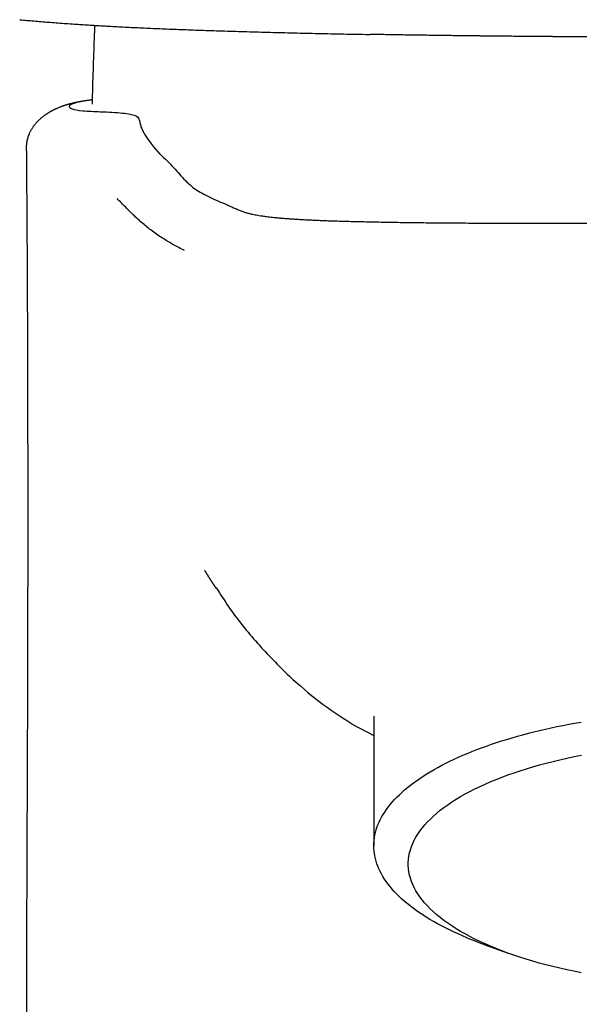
# Model space of a CAD drawing. Header units: millimetres. Extents: x 8 to 856, y 12 to 776.
# Tile 11 of 30: x 358 to 378, y 657 to 691. Entities that reach past the tile are written whole.
import ezdxf

# ---------------------------------------------------------------- set-up
doc = ezdxf.new("R2010")
doc.units = ezdxf.units.MM

msp = doc.modelspace()

# ---------------------------------------------------------------- linework, layer by layer
at = {"color": 7, "linetype": 'Continuous', "lineweight": 30}
for p, q in [((358.208, 690.983), (358.282, 690.976)), ((358.284, 690.977), (358.282, 690.977)), ((360.816, 690.785), (360.814, 690.722)), ((358.442, 686.524), (358.442, 686.524)), ((370.539, 666.75), (370.539, 662.243)), ((369.763, 666.488), (370.539, 666.075)), ((374.405, 658.796), (375.218, 658.503))]:
    msp.add_line(p, q, dxfattribs=at)
at = {"color": 7, "linetype": 'Continuous', "lineweight": 30, "flags": 128}
for points in [[(374.405, 658.796), (374.271, 658.844), (374.105, 658.908), (373.941, 658.972), (373.781, 659.037), (373.624, 659.104), (373.471, 659.172), (373.32, 659.241), (373.174, 659.311), (373.03, 659.383), (372.891, 659.455), (372.755, 659.528), (372.622, 659.603), (372.493, 659.678), (372.368, 659.754), (372.247, 659.832), (372.13, 659.91), (372.016, 659.989), (371.907, 660.069), (371.801, 660.149), (371.7, 660.231), (371.602, 660.313), (371.509, 660.396), (371.42, 660.48), (371.334, 660.564), (371.253, 660.649), (371.177, 660.734), (371.104, 660.82), (371.036, 660.907), (370.972, 660.994), (370.912, 661.082), (370.857, 661.17), (370.806, 661.258), (370.76, 661.347), (370.718, 661.436), (370.68, 661.526), (370.647, 661.615), (370.618, 661.705), (370.593, 661.795), (370.574, 661.886), (370.558, 661.976), (370.547, 662.066), (370.541, 662.157), (370.539, 662.248), (370.541, 662.338), (370.548, 662.429), (370.559, 662.519), (370.575, 662.61), (370.596, 662.7), (370.621, 662.79), (370.65, 662.88), (370.684, 662.97), (370.722, 663.059), (370.764, 663.148), (370.811, 663.237), (370.863, 663.325), (370.918, 663.413), (370.978, 663.501), (371.043, 663.588), (371.112, 663.674), (371.184, 663.76), (371.262, 663.846), (371.343, 663.931), (371.429, 664.015), (371.518, 664.099), (371.612, 664.181), (371.71, 664.264), (371.812, 664.345), (371.918, 664.426), (372.028, 664.505), (372.142, 664.584), (372.26, 664.662), (372.381, 664.74), (372.507, 664.816), (372.636, 664.891), (372.768, 664.965), (372.905, 665.039), (373.045, 665.111), (373.189, 665.182), (373.336, 665.252), (373.486, 665.321), (373.64, 665.389), (373.798, 665.455), (373.958, 665.521), (374.122, 665.585), (374.289, 665.648), (374.459, 665.71), (374.632, 665.77), (374.808, 665.829), (374.986, 665.887), (375.168, 665.943), (375.352, 665.998), (375.539, 666.052), (375.729, 666.104), (375.921, 666.154), (376.116, 666.204), (376.313, 666.251), (376.513, 666.298), (376.714, 666.342), (376.918, 666.386), (377.124, 666.427), (377.332, 666.467), (377.542, 666.506), (377.754, 666.543)], [(377.758, 657.821), (377.506, 657.871), (377.258, 657.924), (377.013, 657.979), (376.772, 658.037), (376.535, 658.097), (376.302, 658.16), (376.073, 658.225), (375.849, 658.292), (375.629, 658.362), (375.415, 658.434), (375.205, 658.508), (375, 658.584), (374.8, 658.662), (374.605, 658.742), (374.416, 658.824), (374.232, 658.908), (374.055, 658.994), (373.883, 659.082), (373.716, 659.171), (373.556, 659.262), (373.403, 659.355), (373.255, 659.449), (373.114, 659.545), (372.979, 659.642), (372.851, 659.74), (372.729, 659.84), (372.614, 659.941), (372.506, 660.043), (372.405, 660.146), (372.31, 660.25), (372.223, 660.355), (372.143, 660.461), (372.07, 660.568), (372.004, 660.675), (371.945, 660.784), (371.894, 660.892), (371.85, 661.001), (371.813, 661.111), (371.784, 661.221), (371.761, 661.331), (371.747, 661.441), (371.739, 661.552), (371.74, 661.662), (371.747, 661.773), (371.762, 661.883), (371.784, 661.993), (371.814, 662.103), (371.851, 662.212), (371.895, 662.321), (371.947, 662.43), (372.006, 662.538), (372.072, 662.646), (372.145, 662.752), (372.226, 662.858), (372.313, 662.963), (372.408, 663.067), (372.509, 663.17), (372.617, 663.273), (372.732, 663.373), (372.854, 663.473), (372.983, 663.572), (373.118, 663.669), (373.259, 663.764), (373.407, 663.858), (373.561, 663.951), (373.721, 664.042), (373.888, 664.131), (374.06, 664.219), (374.238, 664.305), (374.422, 664.389), (374.611, 664.471), (374.805, 664.551), (375.005, 664.629), (375.211, 664.705), (375.421, 664.779), (375.636, 664.851), (375.856, 664.92), (376.08, 664.987), (376.309, 665.052), (376.542, 665.115), (376.779, 665.175), (377.02, 665.233), (377.265, 665.288), (377.514, 665.341), (377.766, 665.391)]]:
    msp.add_lwpolyline(points, dxfattribs=at)
at = {"color": 7, "linetype": 'Continuous', "lineweight": 30}
for points, knots in [([(358.284, 690.976), (358.362, 690.969), (358.519, 690.955), (358.763, 690.933), (359.015, 690.912), (359.276, 690.892), (359.546, 690.871), (359.826, 690.85), (360.096, 690.831), (360.355, 690.814), (360.599, 690.799), (360.852, 690.783), (361.112, 690.768), (361.382, 690.753), (361.66, 690.738), (361.947, 690.724), (362.242, 690.709), (362.543, 690.696), (362.853, 690.682), (363.17, 690.669), (363.495, 690.655), (363.826, 690.643), (364.165, 690.63), (364.514, 690.618), (364.875, 690.605), (365.247, 690.593), (365.631, 690.582), (366.023, 690.57), (366.421, 690.559), (366.827, 690.548), (367.238, 690.537), (367.654, 690.527), (368.075, 690.517), (368.502, 690.507), (368.935, 690.498), (369.373, 690.489), (369.814, 690.481), (370.162, 690.474), (370.363, 690.471), (370.417, 690.47)], [0, 0, 0, 0, 0.033505, 0.0671, 0.100744, 0.134398, 0.168028, 0.201609, 0.235131, 0.261426, 0.287681, 0.313896, 0.340075, 0.366221, 0.392336, 0.418359, 0.444168, 0.469873, 0.495525, 0.521175, 0.546876, 0.572219, 0.597702, 0.62333, 0.649095, 0.675496, 0.701972, 0.728485, 0.754996, 0.781466, 0.807861, 0.834158, 0.860366, 0.886571, 0.912769, 0.938957, 0.96513, 0.990815, 1, 1, 1, 1]), ([(360.814, 690.722), (360.801, 690.36), (360.779, 689.725), (360.75, 688.854), (360.734, 688.324), (360.727, 688.066), (360.727, 688.046)], [0, 0, 0, 0, 0.406507, 0.710956, 0.97714, 1, 1, 1, 1]), ([(380.104, 690.375), (380.088, 690.375), (379.859, 690.375), (379.418, 690.377), (378.782, 690.38), (378.177, 690.383), (377.603, 690.386), (377.219, 690.389), (376.994, 690.391), (376.926, 690.391), (376.858, 690.392), (376.79, 690.392), (376.722, 690.393), (376.648, 690.393), (376.433, 690.395), (376.059, 690.398), (375.535, 690.402), (375.015, 690.407), (374.609, 690.412), (374.374, 690.414), (374.287, 690.415), (374.26, 690.415), (374.233, 690.416), (374.206, 690.416), (374.179, 690.416), (373.984, 690.418), (373.623, 690.423), (373.1, 690.429), (372.582, 690.436), (372.164, 690.442), (371.843, 690.447), (371.616, 690.45), (371.391, 690.454), (371.166, 690.457), (370.937, 690.461), (370.702, 690.465), (370.526, 690.468), (370.432, 690.47), (370.418, 690.47)], [0, 0, 0, 0, 0.004665, 0.068079, 0.131441, 0.194824, 0.249414, 0.303934, 0.310784, 0.317634, 0.324483, 0.331331, 0.338179, 0.345032, 0.353994, 0.40317, 0.458831, 0.514282, 0.562924, 0.584285, 0.587081, 0.589876, 0.592671, 0.595465, 0.598259, 0.601053, 0.656131, 0.711002, 0.765691, 0.820222, 0.844662, 0.869078, 0.893472, 0.917846, 0.942203, 0.968466, 0.995476, 1, 1, 1, 1]), ([(360.731, 688.195), (360.729, 688.194), (360.714, 688.192), (360.685, 688.188), (360.645, 688.182), (360.604, 688.176), (360.564, 688.17), (360.526, 688.165), (360.492, 688.159), (360.46, 688.154), (360.43, 688.149), (360.399, 688.144), (360.366, 688.138), (360.332, 688.132), (360.299, 688.126), (360.267, 688.12), (360.239, 688.115), (360.214, 688.11), (360.192, 688.105), (360.168, 688.1), (360.144, 688.095), (360.121, 688.09), (360.099, 688.085), (360.079, 688.081), (360.059, 688.076), (360.04, 688.072), (360.018, 688.067), (359.996, 688.061), (359.972, 688.055), (359.949, 688.049), (359.925, 688.043), (359.903, 688.036), (359.883, 688.031), (359.864, 688.025), (359.844, 688.02), (359.822, 688.013), (359.798, 688.005), (359.777, 687.999), (359.76, 687.993), (359.743, 687.988), (359.725, 687.981), (359.703, 687.974), (359.677, 687.964), (359.644, 687.952), (359.605, 687.937), (359.564, 687.92), (359.524, 687.904), (359.487, 687.887), (359.46, 687.875), (359.439, 687.865), (359.422, 687.857), (359.403, 687.847), (359.382, 687.837), (359.361, 687.827), (359.343, 687.817), (359.327, 687.809), (359.314, 687.801), (359.301, 687.794), (359.284, 687.785), (359.262, 687.773), (359.237, 687.758), (359.211, 687.743), (359.187, 687.727), (359.162, 687.712), (359.136, 687.695), (359.106, 687.674), (359.071, 687.649), (359.034, 687.622), (358.998, 687.594), (358.965, 687.567), (358.934, 687.541), (358.906, 687.515), (358.882, 687.493), (358.861, 687.472), (358.839, 687.451), (358.815, 687.426), (358.786, 687.395), (358.755, 687.358), (358.721, 687.318), (358.691, 687.277), (358.665, 687.24), (358.64, 687.204), (358.617, 687.166), (358.594, 687.126), (358.573, 687.086), (358.553, 687.045), (358.531, 686.995), (358.508, 686.937), (358.486, 686.868), (358.472, 686.814), (358.463, 686.774), (358.458, 686.749), (358.453, 686.721), (358.448, 686.686), (358.443, 686.642), (358.439, 686.587), (358.439, 686.545), (358.439, 686.523)], [0, 0, 0, 0, 0.002956, 0.021697, 0.04154, 0.062484, 0.08323, 0.102587, 0.120246, 0.136564, 0.151793, 0.167853, 0.185474, 0.204316, 0.222775, 0.240138, 0.256595, 0.267942, 0.280034, 0.292873, 0.306424, 0.319448, 0.331331, 0.342072, 0.35178, 0.361917, 0.372944, 0.38486, 0.396603, 0.409083, 0.42021, 0.430914, 0.441397, 0.448381, 0.456887, 0.466919, 0.477855, 0.487162, 0.49457, 0.500094, 0.507613, 0.516712, 0.527385, 0.538915, 0.555845, 0.571611, 0.586234, 0.599462, 0.610915, 0.616101, 0.621999, 0.628622, 0.635975, 0.643261, 0.649388, 0.6551, 0.659197, 0.663174, 0.667897, 0.675942, 0.684493, 0.692751, 0.700712, 0.708374, 0.716414, 0.725765, 0.736476, 0.74858, 0.75909, 0.769622, 0.779268, 0.787878, 0.795349, 0.801474, 0.807354, 0.814523, 0.823014, 0.832853, 0.843735, 0.854423, 0.863076, 0.870659, 0.879629, 0.887756, 0.896532, 0.905033, 0.913196, 0.926265, 0.938468, 0.951163, 0.955636, 0.960212, 0.964914, 0.970834, 0.978615, 0.988312, 1, 1, 1, 1]), ([(360.731, 688.193), (360.715, 688.191), (360.413, 688.156), (360.091, 688.084), (359.884, 687.975), (359.996, 687.874), (360.349, 687.808), (361.091, 687.78), (361.846, 687.742), (362.285, 687.655), (362.372, 687.528), (362.396, 687.393), (362.429, 687.26), (362.484, 687.128), (362.665, 686.805), (362.893, 686.532), (363.086, 686.301)], [0, 0, 0, 0, 0.002706, 0.050188, 0.097643, 0.145123, 0.192596, 0.240087, 0.300856, 0.361616, 0.422413, 0.483216, 0.544012, 0.604807, 0.665606, 1, 1, 1, 1]), ([(358.439, 686.524), (358.44, 686.429), (358.442, 686.243), (358.444, 685.972), (358.446, 685.712), (358.448, 685.466), (358.45, 685.232), (358.451, 685.015), (358.453, 684.814), (358.454, 684.628), (358.455, 684.455), (358.456, 684.292), (358.457, 684.135), (358.458, 683.985), (358.459, 683.843), (358.46, 683.715), (358.461, 683.603), (358.461, 683.509), (358.462, 683.434), (358.462, 683.374), (358.463, 683.327), (358.463, 683.29), (358.463, 683.261), (358.463, 683.236), (358.463, 683.216), (358.463, 683.197), (358.463, 683.176), (358.464, 683.146), (358.464, 683.106), (358.464, 683.053), (358.464, 682.989), (358.465, 682.915), (358.466, 682.779), (358.467, 682.587), (358.468, 682.344), (358.469, 682.128), (358.47, 681.938), (358.471, 681.777), (358.471, 681.626), (358.472, 681.51), (358.472, 681.426), (358.472, 681.374), (358.473, 681.331), (358.473, 681.3), (358.473, 681.274), (358.473, 681.249), (358.473, 681.216), (358.473, 681.168), (358.474, 681.105), (358.474, 681.024), (358.474, 680.932), (358.475, 680.835), (358.475, 680.711), (358.476, 680.564), (358.476, 680.404), (358.477, 680.261), (358.477, 680.134), (358.478, 680.017), (358.478, 679.919), (358.478, 679.838), (358.479, 679.773), (358.479, 679.711), (358.479, 679.654), (358.479, 679.603), (358.479, 679.56), (358.479, 679.52), (358.479, 679.478), (358.48, 679.428), (358.48, 679.368), (358.48, 679.289), (358.48, 679.191), (358.481, 679.076), (358.481, 678.957), (358.481, 678.835), (358.482, 678.712), (358.482, 678.595), (358.482, 678.486), (358.483, 678.384), (358.483, 678.282), (358.483, 678.187), (358.483, 678.103), (358.483, 678.041), (358.483, 677.998), (358.483, 677.97), (358.484, 677.947), (358.484, 677.928), (358.484, 677.911), (358.484, 677.889), (358.484, 677.86), (358.484, 677.822), (358.484, 677.774), (358.484, 677.719), (358.484, 677.634), (358.484, 677.527), (358.485, 677.401), (358.485, 677.285), (358.485, 677.168), (358.485, 677.052), (358.485, 676.937), (358.486, 676.831), (358.486, 676.731), (358.486, 676.637), (358.486, 676.55), (358.486, 676.479), (358.486, 676.42), (358.486, 676.368), (358.486, 676.31), (358.486, 676.245), (358.487, 676.185), (358.487, 676.132), (358.487, 676.088), (358.487, 676.041), (358.487, 675.991), (358.487, 675.939), (358.487, 675.889), (358.487, 675.844), (358.487, 675.807), (358.487, 675.774), (358.487, 675.742), (358.487, 675.707), (358.487, 675.666), (358.487, 675.62), (358.487, 675.569), (358.487, 675.517), (358.487, 675.465), (358.487, 675.412), (358.487, 675.359), (358.487, 675.304), (358.487, 675.25), (358.487, 675.202), (358.488, 675.163), (358.488, 675.131), (358.488, 675.102), (358.488, 675.069), (358.488, 675.03), (358.488, 674.981), (358.488, 674.924), (358.488, 674.861), (358.488, 674.799), (358.488, 674.736), (358.488, 674.672), (358.488, 674.609), (358.488, 674.556), (358.488, 674.511), (358.488, 674.47), (358.488, 674.421), (358.488, 674.361), (358.488, 674.289), (358.488, 674.212), (358.488, 674.137), (358.488, 674.067), (358.488, 674.002), (358.488, 673.946), (358.488, 673.902), (358.488, 673.868), (358.488, 673.838), (358.488, 673.804), (358.488, 673.761), (358.488, 673.712), (358.488, 673.646), (358.488, 673.568), (358.488, 673.484), (358.488, 673.41), (358.488, 673.346), (358.488, 673.293), (358.488, 673.249), (358.488, 673.206), (358.488, 673.157), (358.488, 673.095), (358.488, 673.023), (358.488, 672.946), (358.488, 672.871), (358.488, 672.8), (358.488, 672.734), (358.488, 672.678), (358.488, 672.634), (358.488, 672.6), (358.488, 672.568), (358.488, 672.533), (358.488, 672.491), (358.488, 672.436), (358.488, 672.367), (358.487, 672.29), (358.487, 672.211), (358.487, 672.139), (358.487, 672.074), (358.487, 672.021), (358.487, 671.978), (358.487, 671.937), (358.487, 671.89), (358.487, 671.831), (358.487, 671.761), (358.487, 671.681), (358.487, 671.584), (358.487, 671.477), (358.487, 671.375), (358.487, 671.29), (358.486, 671.211), (358.486, 671.123), (358.486, 671.023), (358.486, 670.927), (358.486, 670.84), (358.486, 670.77), (358.486, 670.708), (358.486, 670.646), (358.486, 670.569), (358.485, 670.477), (358.485, 670.376), (358.485, 670.266), (358.485, 670.149), (358.485, 670.027), (358.484, 669.911), (358.484, 669.785), (358.484, 669.641), (358.484, 669.48), (358.483, 669.352), (358.483, 669.263), (358.483, 669.217), (358.483, 669.176), (358.483, 669.138), (358.483, 669.1), (358.483, 669.057), (358.483, 669.007), (358.482, 668.94), (358.482, 668.86), (358.482, 668.771), (358.482, 668.688), (358.482, 668.615), (358.481, 668.557), (358.481, 668.512), (358.481, 668.472), (358.481, 668.428), (358.481, 668.376), (358.481, 668.307), (358.481, 668.221), (358.48, 668.127), (358.48, 668.045), (358.48, 667.974), (358.48, 667.902), (358.479, 667.821), (358.479, 667.734), (358.479, 667.644), (358.479, 667.553), (358.478, 667.464), (358.478, 667.38), (358.478, 667.3), (358.478, 667.22), (358.477, 667.138), (358.477, 667.049), (358.477, 666.954), (358.477, 666.856), (358.476, 666.762), (358.476, 666.674), (358.476, 666.595), (358.475, 666.527), (358.475, 666.473), (358.475, 666.427), (358.475, 666.383), (358.475, 666.33), (358.475, 666.27), (358.474, 666.214), (358.474, 666.166), (358.474, 666.129), (358.474, 666.093), (358.474, 666.052), (358.474, 666.006), (358.473, 665.945), (358.473, 665.872), (358.473, 665.791), (358.473, 665.716), (358.472, 665.645), (358.472, 665.579), (358.472, 665.513), (358.472, 665.449), (358.471, 665.391), (358.471, 665.343), (358.471, 665.296), (358.471, 665.245), (358.471, 665.189), (358.47, 665.131), (358.47, 665.055), (358.47, 664.961), (358.469, 664.859), (358.469, 664.76), (358.468, 664.664), (358.468, 664.568), (358.468, 664.474), (358.467, 664.392), (358.467, 664.318), (358.467, 664.251), (358.467, 664.183), (358.466, 664.123), (358.466, 664.07), (358.466, 664.021), (358.466, 663.97), (358.466, 663.923), (358.465, 663.88), (358.465, 663.836), (358.465, 663.783), (358.465, 663.721), (358.464, 663.656), (358.464, 663.598), (358.464, 663.545), (358.464, 663.494), (358.464, 663.44), (358.463, 663.387), (358.463, 663.327), (358.463, 663.261), (358.463, 663.188), (358.462, 663.12), (358.462, 663.049), (358.462, 662.978), (358.461, 662.906), (358.461, 662.838), (358.461, 662.77), (358.461, 662.705), (358.46, 662.643), (358.46, 662.581), (358.46, 662.521), (358.46, 662.47), (358.459, 662.423), (358.459, 662.375), (358.459, 662.318), (358.459, 662.257), (358.459, 662.197), (358.458, 662.141), (358.458, 662.087), (358.458, 662.023), (358.458, 661.952), (358.457, 661.879), (358.457, 661.812), (358.457, 661.749), (358.457, 661.689), (358.456, 661.633), (358.456, 661.578), (358.456, 661.526), (358.456, 661.476), (358.456, 661.426), (358.455, 661.375), (358.455, 661.291), (358.455, 661.172), (358.454, 661.005), (358.453, 660.825), (358.453, 660.639), (358.452, 660.463), (358.451, 660.281), (358.451, 660.133), (358.451, 660.013), (358.45, 659.935), (358.45, 659.856), (358.45, 659.776), (358.449, 659.697), (358.449, 659.621), (358.449, 659.553), (358.449, 659.486), (358.449, 659.42), (358.448, 659.354), (358.448, 659.292), (358.448, 659.234), (358.448, 659.175), (358.448, 659.115), (358.448, 659.058), (358.447, 659.006), (358.447, 658.957), (358.447, 658.907), (358.447, 658.851), (358.447, 658.787), (358.447, 658.727), (358.446, 658.677), (358.446, 658.644), (358.446, 658.614), (358.446, 658.586), (358.446, 658.554), (358.446, 658.519), (358.446, 658.482), (358.446, 658.443), (358.446, 658.401), (358.446, 658.357), (358.445, 658.283), (358.445, 658.177), (358.445, 658.047), (358.445, 657.916), (358.444, 657.794), (358.444, 657.669), (358.444, 657.578), (358.444, 657.514), (358.444, 657.478), (358.444, 657.438), (358.443, 657.395), (358.443, 657.355), (358.443, 657.319), (358.443, 657.286), (358.443, 657.251), (358.443, 657.217), (358.443, 657.183), (358.443, 657.152), (358.443, 657.123), (358.443, 657.09), (358.443, 657.035), (358.443, 656.966), (358.443, 656.889), (358.442, 656.827), (358.442, 656.771), (358.442, 656.71), (358.442, 656.626), (358.442, 656.516), (358.442, 656.392), (358.442, 656.265), (358.441, 656.14), (358.441, 656.015), (358.441, 655.896), (358.441, 655.783), (358.441, 655.676), (358.441, 655.571), (358.441, 655.463), (358.441, 655.358), (358.441, 655.25), (358.441, 655.145), (358.441, 655.036), (358.441, 654.928), (358.441, 654.845), (358.441, 654.789), (358.441, 654.759), (358.441, 654.73), (358.441, 654.699), (358.441, 654.659), (358.441, 654.608), (358.441, 654.544), (358.441, 654.497), (358.441, 654.472)], [0, 0, 0, 0, 0.008894, 0.017392, 0.025494, 0.033198, 0.040503, 0.047408, 0.053551, 0.059337, 0.064765, 0.069834, 0.074543, 0.079458, 0.083906, 0.087888, 0.091403, 0.09445, 0.096631, 0.098487, 0.100042, 0.101062, 0.101955, 0.102722, 0.103361, 0.103874, 0.104472, 0.105354, 0.106652, 0.108295, 0.110283, 0.112615, 0.115245, 0.123053, 0.130625, 0.137959, 0.143303, 0.148383, 0.1531, 0.157453, 0.159253, 0.16093, 0.162284, 0.163295, 0.163885, 0.164655, 0.165691, 0.166995, 0.169084, 0.171623, 0.174607, 0.177695, 0.180679, 0.186242, 0.191405, 0.195678, 0.199632, 0.203278, 0.206679, 0.208816, 0.210848, 0.212774, 0.214596, 0.216229, 0.217564, 0.218628, 0.219918, 0.221498, 0.223366, 0.225525, 0.228897, 0.23255, 0.236271, 0.240062, 0.243922, 0.24785, 0.250986, 0.254165, 0.257386, 0.260468, 0.263094, 0.265259, 0.266269, 0.267135, 0.267856, 0.268432, 0.26888, 0.269524, 0.270429, 0.271622, 0.273104, 0.274875, 0.276834, 0.281029, 0.284945, 0.288583, 0.291941, 0.295885, 0.29941, 0.302723, 0.305844, 0.308772, 0.311501, 0.313964, 0.315418, 0.317041, 0.318844, 0.320833, 0.32315, 0.32443, 0.325804, 0.327271, 0.328833, 0.330488, 0.332151, 0.333544, 0.334646, 0.335658, 0.336571, 0.337663, 0.338934, 0.340384, 0.342, 0.343685, 0.345275, 0.346908, 0.348585, 0.350305, 0.352052, 0.353579, 0.354802, 0.355723, 0.356548, 0.357571, 0.358795, 0.36022, 0.362151, 0.36414, 0.366081, 0.367974, 0.370066, 0.372085, 0.373798, 0.375112, 0.376225, 0.377714, 0.379614, 0.381927, 0.384446, 0.386798, 0.388984, 0.391001, 0.39281, 0.394284, 0.395125, 0.395973, 0.397055, 0.398372, 0.399924, 0.401711, 0.404561, 0.407178, 0.409564, 0.411497, 0.413174, 0.414526, 0.41567, 0.417169, 0.419098, 0.421454, 0.423929, 0.426274, 0.42849, 0.430577, 0.43248, 0.433722, 0.434731, 0.435619, 0.436707, 0.438015, 0.439542, 0.441934, 0.444386, 0.446831, 0.449269, 0.451179, 0.452875, 0.454222, 0.455227, 0.456716, 0.458575, 0.460801, 0.463306, 0.466044, 0.469876, 0.473346, 0.475544, 0.477888, 0.480708, 0.483812, 0.487173, 0.489764, 0.491934, 0.493703, 0.495571, 0.497739, 0.500936, 0.504121, 0.50724, 0.511268, 0.515076, 0.518599, 0.52212, 0.526873, 0.532067, 0.537237, 0.53887, 0.540326, 0.541598, 0.542729, 0.543819, 0.545164, 0.546766, 0.548482, 0.551457, 0.554247, 0.55685, 0.559168, 0.561078, 0.562292, 0.5634, 0.56477, 0.56642, 0.568288, 0.571249, 0.574492, 0.577056, 0.578924, 0.581147, 0.583784, 0.586517, 0.589296, 0.592205, 0.594979, 0.59761, 0.600104, 0.602476, 0.605046, 0.60782, 0.610828, 0.613947, 0.616926, 0.619669, 0.622159, 0.624301, 0.626078, 0.627193, 0.628571, 0.630256, 0.632144, 0.634202, 0.63551, 0.636632, 0.637672, 0.638925, 0.640412, 0.641985, 0.644681, 0.647169, 0.64955, 0.651749, 0.653779, 0.655731, 0.657952, 0.659746, 0.661118, 0.662502, 0.66413, 0.665875, 0.667714, 0.669634, 0.672908, 0.676497, 0.67922, 0.682211, 0.685449, 0.688178, 0.691043, 0.693066, 0.695088, 0.697311, 0.699413, 0.700766, 0.702283, 0.703962, 0.705504, 0.706707, 0.707958, 0.709649, 0.711654, 0.713734, 0.715719, 0.71715, 0.718682, 0.720454, 0.722184, 0.723706, 0.726037, 0.728352, 0.730494, 0.732437, 0.735025, 0.737094, 0.73915, 0.741391, 0.7435, 0.745232, 0.747199, 0.749227, 0.750851, 0.752031, 0.753531, 0.755374, 0.757355, 0.759295, 0.760972, 0.762551, 0.764405, 0.766932, 0.769165, 0.771231, 0.773223, 0.775038, 0.776825, 0.778493, 0.780162, 0.78165, 0.783165, 0.784861, 0.786457, 0.790962, 0.796072, 0.802045, 0.807797, 0.813437, 0.818497, 0.824795, 0.827305, 0.829756, 0.832075, 0.834643, 0.837318, 0.839457, 0.841672, 0.843735, 0.845668, 0.847909, 0.849848, 0.851506, 0.853369, 0.85531, 0.857102, 0.858697, 0.86016, 0.861707, 0.863394, 0.865384, 0.86772, 0.869003, 0.870038, 0.870856, 0.871733, 0.872735, 0.873848, 0.87492, 0.87625, 0.87747, 0.878835, 0.880349, 0.884411, 0.888779, 0.89248, 0.896651, 0.900222, 0.904139, 0.905168, 0.906208, 0.907497, 0.908955, 0.910213, 0.911227, 0.912301, 0.913317, 0.914469, 0.91555, 0.916499, 0.917326, 0.918302, 0.919543, 0.922445, 0.924807, 0.926693, 0.928314, 0.930025, 0.932403, 0.936189, 0.940219, 0.944071, 0.948039, 0.951863, 0.955799, 0.959149, 0.962413, 0.965843, 0.96902, 0.972495, 0.975639, 0.979098, 0.982356, 0.985837, 0.98915, 0.990145, 0.991078, 0.991945, 0.992824, 0.994046, 0.995649, 0.997633, 1, 1, 1, 1]), ([(363.101, 686.303), (363.261, 686.148), (363.582, 685.838), (363.922, 685.43), (364.295, 685.086), (364.808, 684.807), (365.229, 684.627), (365.439, 684.538)], [0, 0, 0, 0, 0.250001, 0.500004, 0.666675, 0.833331, 1, 1, 1, 1]), ([(363.95, 682.95), (363.883, 682.984), (363.749, 683.051), (363.564, 683.152), (363.388, 683.254), (363.223, 683.355), (363.051, 683.466), (362.876, 683.588), (362.7, 683.721), (362.529, 683.859), (362.363, 684.004), (362.202, 684.154), (362.048, 684.305), (361.899, 684.456), (361.752, 684.607), (361.651, 684.707), (361.601, 684.757)], [0, 0, 0, 0, 0.056, 0.111999, 0.167998, 0.223997, 0.279997, 0.353331, 0.426665, 0.499999, 0.583332, 0.666666, 0.749999, 0.833333, 0.916666, 1, 1, 1, 1]), ([(365.439, 684.538), (365.482, 684.519), (365.567, 684.482), (365.673, 684.433), (365.77, 684.39), (365.846, 684.358), (365.916, 684.33), (365.974, 684.307), (366.031, 684.288), (366.086, 684.271), (366.141, 684.255), (366.197, 684.24), (366.253, 684.227), (366.321, 684.212), (366.402, 684.196), (366.499, 684.179), (366.606, 684.162), (366.712, 684.146), (366.815, 684.133), (366.909, 684.121), (367.011, 684.11), (367.122, 684.098), (367.241, 684.087), (367.377, 684.075), (367.52, 684.064), (367.668, 684.053), (367.809, 684.044), (367.958, 684.035), (368.116, 684.026), (368.279, 684.018), (368.449, 684.01), (368.625, 684.002), (368.809, 683.995), (368.979, 683.989), (369.133, 683.984), (369.312, 683.979), (369.54, 683.972), (369.822, 683.964), (370.113, 683.957), (370.415, 683.951), (370.726, 683.944), (371.048, 683.939), (371.377, 683.933), (371.693, 683.928), (371.996, 683.925), (372.284, 683.921), (372.575, 683.918), (372.866, 683.916), (373.154, 683.913), (373.441, 683.911), (373.779, 683.909), (374.171, 683.907), (374.61, 683.906), (375.044, 683.904), (375.475, 683.903), (375.898, 683.902), (376.315, 683.902), (376.771, 683.901), (377.274, 683.901), (377.823, 683.9), (378.328, 683.9), (378.788, 683.899), (379.341, 683.899), (380.035, 683.899), (380.869, 683.899), (381.564, 683.898), (382.121, 683.898), (382.399, 683.898), (382.539, 683.898)], [0, 0, 0, 0, 0.057773, 0.115547, 0.150749, 0.185951, 0.209426, 0.232901, 0.248563, 0.264226, 0.279888, 0.291645, 0.303402, 0.315783, 0.331276, 0.346768, 0.362271, 0.377774, 0.388208, 0.398643, 0.409077, 0.41965, 0.430225, 0.440798, 0.453597, 0.463125, 0.472661, 0.482198, 0.491732, 0.501258, 0.510374, 0.519496, 0.528618, 0.537734, 0.54389, 0.550045, 0.561949, 0.573863, 0.585778, 0.597684, 0.609805, 0.621935, 0.634066, 0.646188, 0.656288, 0.666392, 0.676496, 0.686597, 0.696242, 0.705889, 0.715535, 0.730206, 0.744877, 0.758903, 0.772931, 0.786958, 0.800205, 0.813452, 0.831146, 0.848842, 0.866537, 0.879827, 0.893117, 0.919821, 0.946542, 0.973262, 0.986631, 1, 1, 1, 1]), ([(364.647, 671.818), (364.647, 671.818), (364.647, 671.819), (364.651, 671.812), (364.655, 671.806), (364.659, 671.799), (364.663, 671.792), (364.668, 671.785), (364.673, 671.777), (364.679, 671.767), (364.686, 671.755), (364.695, 671.741), (364.705, 671.725), (364.715, 671.709), (364.725, 671.694), (364.732, 671.682), (364.738, 671.672), (364.744, 671.663), (364.75, 671.653), (364.758, 671.641), (364.767, 671.627), (364.779, 671.608), (364.793, 671.585), (364.808, 671.562), (364.82, 671.543), (364.831, 671.526), (364.841, 671.51), (364.853, 671.493), (364.864, 671.475), (364.875, 671.458), (364.885, 671.443), (364.892, 671.431), (364.899, 671.421), (364.905, 671.412), (364.913, 671.4), (364.922, 671.386), (364.933, 671.369), (364.946, 671.35), (364.957, 671.332), (364.968, 671.316), (364.977, 671.302), (364.986, 671.289), (364.994, 671.277), (365.001, 671.265), (365.008, 671.254), (365.015, 671.244), (365.022, 671.234), (365.028, 671.225), (365.033, 671.216), (365.038, 671.21), (365.04, 671.206), (365.041, 671.205)], [0, 0, 0, 0, 0.017304, 0.049497, 0.078255, 0.099496, 0.118202, 0.134403, 0.148135, 0.160684, 0.175756, 0.192504, 0.21171, 0.231281, 0.247725, 0.260999, 0.269649, 0.27748, 0.287794, 0.300734, 0.316295, 0.334469, 0.363767, 0.38939, 0.411341, 0.428045, 0.44699, 0.468239, 0.491725, 0.513723, 0.532048, 0.545972, 0.55719, 0.570072, 0.585566, 0.60367, 0.630538, 0.659701, 0.686254, 0.709964, 0.732295, 0.754589, 0.776853, 0.799063, 0.823391, 0.851317, 0.882852, 0.917998, 0.948149, 0.979148, 1, 1, 1, 1]), ([(365.052, 671.213), (365.198, 670.988), (365.632, 670.316), (366.466, 669.27), (367.221, 668.516), (367.598, 668.138)], [0, 0, 0, 0, 0.200543, 0.600047, 1, 1, 1, 1]), ([(367.598, 668.138), (367.938, 667.836), (368.617, 667.231), (369.38, 666.736), (369.761, 666.489)], [0, 0, 0, 0, 0.500283, 1, 1, 1, 1])]:
    msp.add_open_spline(points, degree=3, knots=knots, dxfattribs=at)

doc.saveas('drawing.dxf')
